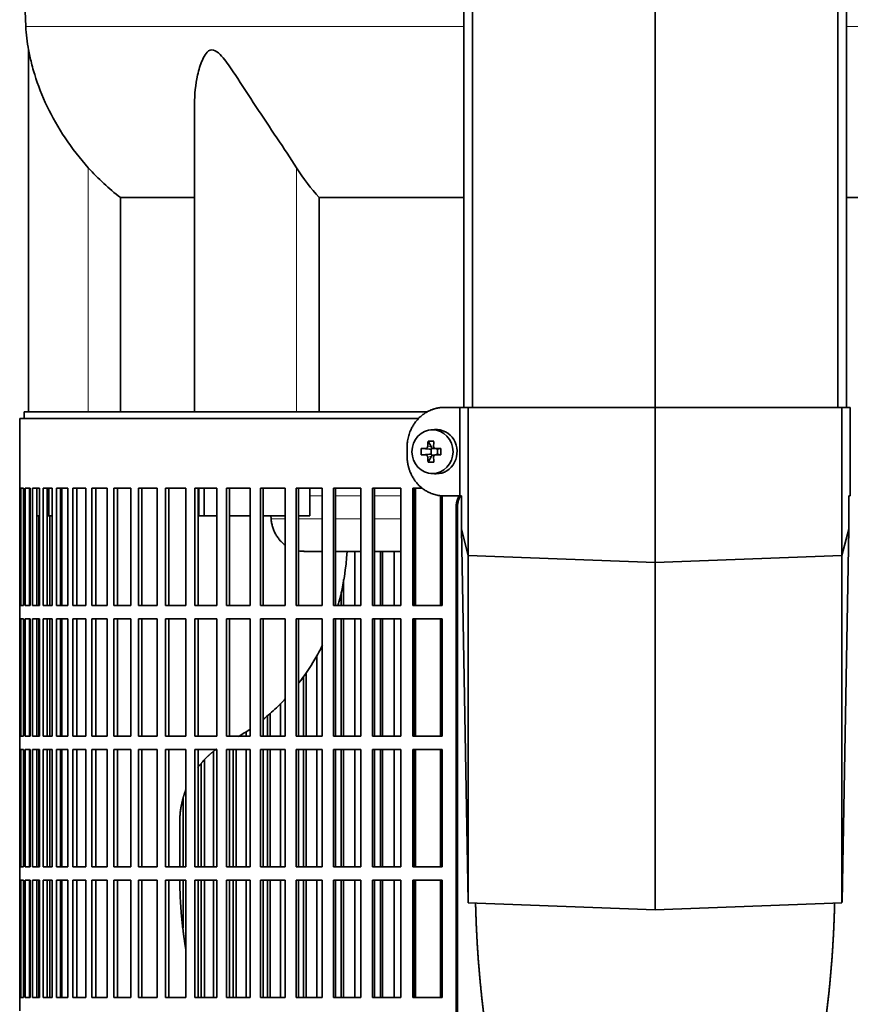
# Model space of a CAD drawing. Header units: millimetres. Extents: x 455 to 1347, y -2538 to 1816.
# Tile 17 of 33: x 461 to 649, y -404 to -181. Entities that reach past the tile are written whole.
import ezdxf

# ---------------------------------------------------------------- set-up
doc = ezdxf.new("R2010")
doc.units = ezdxf.units.MM
for name, color, linetype in [('M5X8_UNI7687', 7, 'Continuous'), ('MID_344-6', 7, 'Continuous'), ('VSI344-454_FILTR', 7, 'Continuous'), ('VSI344-454_SUPPO', 7, 'Continuous'), ('VSI344-454_TERMI', 7, 'Continuous'), ('VSI344_DIFFUSORE', 7, 'Continuous')]:
    doc.layers.add(name, color=color, linetype=linetype)

# ---------------------------------------------------------------- blocks, each defined once
blk = doc.blocks.new('SE')
at = {"layer": 'M5X8_UNI7687', "color": 7, "linetype": 'Continuous', "lineweight": 35}
for p, q in [((555.2, -273.94), (554.35, -274.01)), ((553.71, -276.59), (554.48, -277.9)), ((552.17, -278.24), (554.01, -278.39)), ((552.17, -279.62), (554.01, -279.46)), ((553.71, -281.26), (554.48, -279.96)), ((554.41, -279.49), (554.41, -278.36)), ((554.58, -278.18), (555.2, -278.18)), ((555.23, -279.68), (554.58, -279.68)), ((555.28, -278.19), (555.87, -278.39)), ((555.87, -279.46), (555.28, -279.66)), ((555.82, -278.37), (555.82, -279.48)), ((556.56, -278.24), (555.95, -278.39)), ((556.56, -279.62), (555.95, -279.46)), ((554.35, -283.84), (555.2, -283.91))]:
    blk.add_line(p, q, dxfattribs=at)
at = {"layer": 'M5X8_UNI7687', "color": 4, "linetype": 'Continuous', "lineweight": 9}
for p, q in [((553.63, -277.72), (554.48, -277.9)), ((554.01, -278.39), (553.16, -278.22)), ((553.16, -279.64), (554.01, -279.46)), ((554.48, -279.96), (553.63, -280.14)), ((555.43, -278.22), (555.95, -278.39)), ((555.95, -279.46), (555.43, -279.64))]:
    blk.add_line(p, q, dxfattribs=at)
at = {"layer": 'M5X8_UNI7687', "color": 7, "linetype": 'Continuous', "lineweight": 35}
for centre, radius, start, end in [((563.34, -278.93), 11.19, 176.4519, 183.5481), ((522.61, -278.93), 33.96, 358.8317, 1.1683)]:
    blk.add_arc(centre, radius, start, end, dxfattribs=at)
blk.add_ellipse((554.71, -278.93), major_axis=(0, -4.93), ratio=0.939693, dxfattribs=at)
for centre, major_axis, ratio, start_param, end_param in [((555.56, -278.93), (0, -5), 0.939693, 0, 3.218028), ((557.82, -278.93), (0, 10), 0.422618, 1.335108, 1.449667), ((556.93, -281.99), (-8.99, 2.22), 0.549436, -1.223909, -1.074217), ((557.53, -278.93), (0, 10), 0.258819, 1.335108, 1.449667), ((557.68, -279.08), (-9.99, 0.3), 0.0819, -1.099374, -0.984815), ((557.68, -278.77), (-9.99, -0.3), 0.0819, 0.984815, 1.099374), ((554.01, -277.89), (0.805, -0.118), 0.613124, 4.809424, 5.327625), ((554.01, -279.96), (0.805, 0.118), 0.613124, 0.95556, 1.473761), ((554.18, -277.93), (0.03, -0.501), 0.939258, 0.461161, 0.987959), ((554.18, -279.93), (0.03, 0.501), 0.939258, 5.295226, 5.822024), ((554.01, -277.89), (0.521, -0.505), 0.511875, 0.559691, 1.077892), ((554.01, -279.96), (0.521, 0.505), 0.511875, 5.205293, 5.723494), ((557.68, -279.08), (-9.99, 0.3), 0.0819, -1.456192, -1.341632), ((557.68, -278.77), (-9.99, -0.3), 0.0819, 1.341632, 1.456192), ((555.95, -277.89), (0.052, 0.506), 0.51441, 3.025925, 3.331693), ((555.95, -279.96), (0.052, -0.506), 0.51441, 2.951492, 3.25726), ((557.82, -278.93), (0, -10), 0.422618, -1.449667, -1.335108), ((556.93, -275.86), (-8.99, -2.22), 0.549436, 1.074217, 1.223909), ((557.53, -278.93), (0, -10), 0.258819, -1.449667, -1.335108), ((555.56, -278.93), (0, -5), 0.939693, 6.20675, 6.283185)]:
    blk.add_ellipse(centre, major_axis=major_axis, ratio=ratio, start_param=start_param, end_param=end_param, dxfattribs=at)
for points in [[(553.16, -278.22), (553.18, -278.22), (553.21, -278.22), (553.25, -278.21), (553.29, -278.2), (553.33, -278.18), (553.37, -278.16), (553.41, -278.13), (553.45, -278.1), (553.48, -278.07), (553.51, -278.03), (553.54, -277.99), (553.57, -277.95), (553.59, -277.91), (553.6, -277.86), (553.61, -277.82), (553.62, -277.77), (553.63, -277.74), (553.63, -277.72)], [(554.96, -277.72), (554.96, -277.74), (554.96, -277.77), (554.97, -277.82), (554.98, -277.86), (554.99, -277.91), (555.01, -277.95), (555.03, -277.99), (555.06, -278.03), (555.09, -278.07), (555.13, -278.1), (555.17, -278.13), (555.21, -278.16), (555.25, -278.18), (555.29, -278.2), (555.33, -278.21), (555.38, -278.22), (555.41, -278.22), (555.43, -278.22)], [(553.63, -280.14), (553.63, -280.12), (553.62, -280.08), (553.61, -280.04), (553.6, -279.99), (553.59, -279.95), (553.57, -279.9), (553.54, -279.86), (553.51, -279.82), (553.48, -279.78), (553.45, -279.75), (553.41, -279.72), (553.37, -279.7), (553.33, -279.68), (553.29, -279.66), (553.25, -279.65), (553.21, -279.64), (553.18, -279.64), (553.16, -279.64)], [(555.43, -279.64), (555.41, -279.64), (555.38, -279.64), (555.33, -279.65), (555.29, -279.66), (555.25, -279.68), (555.21, -279.7), (555.17, -279.72), (555.13, -279.75), (555.09, -279.78), (555.06, -279.82), (555.03, -279.86), (555.01, -279.9), (554.99, -279.95), (554.98, -279.99), (554.97, -280.04), (554.96, -280.08), (554.96, -280.12), (554.96, -280.14)]]:
    blk.add_open_spline(points, degree=3, dxfattribs=at)
at = {"layer": 'MID_344-6', "color": 7, "linetype": 'Continuous', "lineweight": 35}
for p, q in [((561.78, 1023.07), (561.78, -268.93)), ((563.74, -268.93), (563.74, 1023.07)), ((604.98, -268.93), (604.98, 1023.07)), ((646.22, -268.93), (646.22, 1023.07)), ((648.19, 1023.07), (648.19, -268.93))]:
    blk.add_line(p, q, dxfattribs=at)
at = {"layer": 'VSI344-454_FILTR', "color": 7, "linetype": 'Continuous', "lineweight": 35}
for p, q in [((551.52, -271.43), (461.48, -271.43)), ((461.48, -271.43), (461.48, -287.18)), ((461.48, -287.18), (461.61, -287.18)), ((461.49, -313.68), (461.49, -287.18)), ((461.61, -313.68), (461.61, -287.18)), ((461.77, -287.18), (462.38, -287.18)), ((461.77, -313.68), (461.77, -287.18)), ((462.38, -313.68), (462.38, -287.18)), ((462.74, -287.18), (463.84, -287.18)), ((462.74, -313.68), (462.74, -287.18)), ((463.73, -313.68), (463.73, -287.18)), ((463.84, -313.68), (463.84, -287.18)), ((464.41, -287.18), (465.99, -287.18)), ((464.41, -313.68), (464.41, -287.18)), ((465.39, -313.68), (465.39, -287.18)), ((465.99, -313.68), (465.99, -287.18)), ((466.77, -287.18), (468.82, -287.18)), ((466.77, -313.68), (466.77, -287.18)), ((467.72, -313.68), (467.72, -287.18)), ((468.82, -313.68), (468.82, -287.18)), ((469.79, -287.18), (472.32, -287.18)), ((469.79, -313.68), (469.79, -287.18)), ((470.73, -313.68), (470.73, -287.18)), ((472.32, -313.68), (472.32, -287.18)), ((473.48, -287.18), (476.45, -287.18)), ((473.48, -313.68), (473.48, -287.18)), ((474.39, -313.68), (474.39, -287.18)), ((476.45, -313.68), (476.45, -287.18)), ((477.81, -287.18), (481.22, -287.18)), ((477.81, -313.68), (477.81, -287.18)), ((478.68, -313.68), (478.68, -287.18)), ((481.22, -313.68), (481.22, -287.18)), ((482.75, -287.18), (486.59, -287.18)), ((482.75, -313.68), (482.75, -287.18)), ((483.59, -313.68), (483.59, -287.18)), ((486.59, -313.68), (486.59, -287.18)), ((488.3, -287.18), (492.53, -287.18)), ((488.3, -313.68), (488.3, -287.18)), ((489.1, -313.68), (489.1, -287.18)), ((492.53, -313.68), (492.53, -287.18)), ((494.41, -287.18), (499.02, -287.18)), ((494.41, -313.68), (494.41, -287.18)), ((495.16, -313.68), (495.16, -287.18)), ((499.02, -313.68), (499.02, -287.18)), ((501.06, -287.18), (506.03, -287.18)), ((501.06, -313.68), (501.06, -287.18)), ((501.76, -313.68), (501.76, -287.18)), ((506.03, -313.68), (506.03, -287.18)), ((508.21, -287.18), (513.52, -287.18)), ((508.21, -313.68), (508.21, -287.18)), ((508.87, -313.68), (508.87, -287.18)), ((513.52, -313.68), (513.52, -287.18)), ((515.84, -287.18), (521.46, -287.18)), ((515.84, -313.68), (515.84, -287.18)), ((516.44, -313.68), (516.44, -287.18)), ((521.46, -313.68), (521.46, -287.18)), ((523.9, -287.18), (529.8, -287.18)), ((523.9, -313.68), (523.9, -287.18)), ((524.45, -313.68), (524.45, -287.18)), ((529.8, -313.68), (529.8, -287.18)), ((532.36, -287.18), (538.51, -287.18)), ((532.36, -313.68), (532.36, -287.18)), ((532.84, -313.68), (532.84, -287.18)), ((538.51, -313.68), (538.51, -287.18)), ((541.17, -287.18), (547.54, -287.18)), ((541.17, -313.68), (541.17, -287.18)), ((541.59, -313.68), (541.59, -287.18)), ((547.54, -313.68), (547.54, -287.18)), ((550.29, -287.18), (552.42, -287.18)), ((550.29, -313.68), (550.29, -287.18)), ((550.65, -313.68), (550.65, -287.18)), ((556.86, -313.68), (556.86, -288.87)), ((560.04, -562.43), (560.04, -291.43)), ((560.36, -562.43), (560.36, -291.43)), ((465.82, -313.68), (465.82, -293.43)), ((468.29, -313.68), (468.29, -293.43)), ((537.18, -313.68), (537.18, -301.43)), ((542.99, -313.68), (542.99, -301.43)), ((543.44, -313.68), (543.44, -301.43)), ((546.08, -313.68), (546.08, -301.43)), ((534.63, -313.68), (534.63, -307.79)), ((534.11, -313.68), (534.11, -310.55)), ((461.48, -313.68), (461.61, -313.68)), ((461.48, -313.68), (461.48, -316.68)), ((461.77, -313.68), (462.38, -313.68)), ((462.74, -313.68), (463.84, -313.68)), ((464.41, -313.68), (465.99, -313.68)), ((466.77, -313.68), (468.82, -313.68)), ((469.79, -313.68), (472.32, -313.68)), ((473.48, -313.68), (476.45, -313.68)), ((477.81, -313.68), (481.22, -313.68)), ((482.75, -313.68), (486.59, -313.68)), ((488.3, -313.68), (492.53, -313.68)), ((494.41, -313.68), (499.02, -313.68)), ((501.06, -313.68), (506.03, -313.68)), ((508.21, -313.68), (513.52, -313.68)), ((515.84, -313.68), (521.46, -313.68)), ((523.9, -313.68), (529.8, -313.68)), ((532.36, -313.68), (538.51, -313.68)), ((541.17, -313.68), (547.54, -313.68)), ((550.29, -313.68), (556.86, -313.68)), ((461.48, -316.68), (461.61, -316.68)), ((461.49, -343.18), (461.49, -316.68)), ((461.61, -343.18), (461.61, -316.68)), ((461.77, -316.68), (462.38, -316.68)), ((461.77, -343.18), (461.77, -316.68)), ((462.38, -343.18), (462.38, -316.68)), ((462.74, -316.68), (463.84, -316.68)), ((462.74, -343.18), (462.74, -316.68)), ((463.73, -343.18), (463.73, -316.68)), ((463.84, -343.18), (463.84, -316.68)), ((464.41, -316.68), (465.99, -316.68)), ((464.41, -343.18), (464.41, -316.68)), ((465.39, -343.18), (465.39, -316.68)), ((465.82, -343.18), (465.82, -316.68)), ((465.99, -343.18), (465.99, -316.68)), ((466.77, -316.68), (468.82, -316.68)), ((466.77, -343.18), (466.77, -316.68)), ((467.72, -343.18), (467.72, -316.68)), ((468.29, -343.18), (468.29, -316.68)), ((468.82, -343.18), (468.82, -316.68)), ((469.79, -316.68), (472.32, -316.68)), ((469.79, -343.18), (469.79, -316.68)), ((470.73, -343.18), (470.73, -316.68)), ((472.32, -343.18), (472.32, -316.68)), ((473.48, -316.68), (476.45, -316.68)), ((473.48, -343.18), (473.48, -316.68)), ((474.39, -343.18), (474.39, -316.68)), ((476.45, -343.18), (476.45, -316.68)), ((477.81, -316.68), (481.22, -316.68)), ((477.81, -343.18), (477.81, -316.68)), ((478.68, -343.18), (478.68, -316.68)), ((481.22, -343.18), (481.22, -316.68)), ((482.75, -316.68), (486.59, -316.68)), ((482.75, -343.18), (482.75, -316.68)), ((483.59, -343.18), (483.59, -316.68)), ((486.59, -343.18), (486.59, -316.68)), ((488.3, -316.68), (492.53, -316.68)), ((488.3, -343.18), (488.3, -316.68)), ((489.1, -343.18), (489.1, -316.68)), ((492.53, -343.18), (492.53, -316.68)), ((494.41, -316.68), (499.02, -316.68)), ((494.41, -343.18), (494.41, -316.68)), ((495.16, -343.18), (495.16, -316.68)), ((499.02, -343.18), (499.02, -316.68)), ((501.06, -316.68), (506.03, -316.68)), ((501.06, -343.18), (501.06, -316.68)), ((501.76, -343.18), (501.76, -316.68)), ((506.03, -343.18), (506.03, -316.68)), ((508.21, -316.68), (513.52, -316.68)), ((508.21, -343.18), (508.21, -316.68)), ((508.87, -343.18), (508.87, -316.68)), ((513.52, -343.18), (513.52, -316.68)), ((515.84, -316.68), (521.46, -316.68)), ((515.84, -343.18), (515.84, -316.68)), ((516.44, -343.18), (516.44, -316.68)), ((521.46, -343.18), (521.46, -316.68)), ((523.9, -316.68), (529.8, -316.68)), ((523.9, -343.18), (523.9, -316.68)), ((524.45, -343.18), (524.45, -316.68)), ((529.8, -343.18), (529.8, -316.68)), ((532.36, -316.68), (538.51, -316.68)), ((532.36, -343.18), (532.36, -316.68)), ((532.84, -343.18), (532.84, -316.68)), ((534.11, -343.18), (534.11, -316.68)), ((534.63, -343.18), (534.63, -316.68)), ((537.18, -343.18), (537.18, -316.68)), ((538.51, -343.18), (538.51, -316.68)), ((541.17, -316.68), (547.54, -316.68)), ((541.17, -343.18), (541.17, -316.68)), ((541.59, -343.18), (541.59, -316.68)), ((542.99, -343.18), (542.99, -316.68)), ((543.44, -343.18), (543.44, -316.68)), ((546.08, -343.18), (546.08, -316.68)), ((547.54, -343.18), (547.54, -316.68)), ((550.29, -316.68), (556.86, -316.68)), ((550.29, -343.18), (550.29, -316.68)), ((550.65, -343.18), (550.65, -316.68)), ((556.86, -343.18), (556.86, -316.68)), ((528.6, -343.18), (528.6, -324.93)), ((526.15, -343.18), (526.15, -328.8)), ((525.58, -343.18), (525.58, -329.67)), ((520.39, -343.18), (520.39, -335.75)), ((517.44, -343.18), (517.44, -338.55)), ((518.07, -343.18), (518.07, -337.99)), ((512.6, -343.18), (512.6, -342.12)), ((461.48, -343.18), (461.61, -343.18)), ((461.48, -343.18), (461.48, -346.18)), ((461.77, -343.18), (462.38, -343.18)), ((462.74, -343.18), (463.84, -343.18)), ((464.41, -343.18), (465.99, -343.18)), ((466.77, -343.18), (468.82, -343.18)), ((469.79, -343.18), (472.32, -343.18)), ((473.48, -343.18), (476.45, -343.18)), ((477.81, -343.18), (481.22, -343.18)), ((482.75, -343.18), (486.59, -343.18)), ((488.3, -343.18), (492.53, -343.18)), ((494.41, -343.18), (499.02, -343.18)), ((501.06, -343.18), (506.03, -343.18)), ((508.21, -343.18), (513.52, -343.18)), ((515.84, -343.18), (521.46, -343.18)), ((523.9, -343.18), (529.8, -343.18)), ((532.36, -343.18), (538.51, -343.18)), ((541.17, -343.18), (547.54, -343.18)), ((550.29, -343.18), (556.86, -343.18)), ((461.48, -346.18), (461.61, -346.18)), ((461.49, -372.68), (461.49, -346.18)), ((461.61, -372.68), (461.61, -346.18)), ((461.77, -346.18), (462.38, -346.18)), ((461.77, -372.68), (461.77, -346.18)), ((462.38, -372.68), (462.38, -346.18)), ((462.74, -346.18), (463.84, -346.18)), ((462.74, -372.68), (462.74, -346.18)), ((463.73, -372.68), (463.73, -346.18)), ((463.84, -372.68), (463.84, -346.18)), ((464.41, -346.18), (465.99, -346.18)), ((464.41, -372.68), (464.41, -346.18)), ((465.39, -372.68), (465.39, -346.18)), ((465.82, -372.68), (465.82, -346.18)), ((465.99, -372.68), (465.99, -346.18)), ((466.77, -346.18), (468.82, -346.18)), ((466.77, -372.68), (466.77, -346.18)), ((467.72, -372.68), (467.72, -346.18)), ((468.29, -372.68), (468.29, -346.18)), ((468.82, -372.68), (468.82, -346.18)), ((469.79, -346.18), (472.32, -346.18)), ((469.79, -372.68), (469.79, -346.18)), ((470.73, -372.68), (470.73, -346.18)), ((472.32, -372.68), (472.32, -346.18)), ((473.48, -346.18), (476.45, -346.18)), ((473.48, -372.68), (473.48, -346.18)), ((474.39, -372.68), (474.39, -346.18)), ((476.45, -372.68), (476.45, -346.18)), ((477.81, -346.18), (481.22, -346.18)), ((477.81, -372.68), (477.81, -346.18)), ((478.68, -372.68), (478.68, -346.18)), ((481.22, -372.68), (481.22, -346.18)), ((482.75, -346.18), (486.59, -346.18)), ((482.75, -372.68), (482.75, -346.18)), ((483.59, -372.68), (483.59, -346.18)), ((486.59, -372.68), (486.59, -346.18)), ((488.3, -346.18), (492.53, -346.18)), ((488.3, -372.68), (488.3, -346.18)), ((489.1, -372.68), (489.1, -346.18)), ((492.53, -372.68), (492.53, -346.18)), ((494.41, -346.18), (499.02, -346.18)), ((494.41, -372.68), (494.41, -346.18)), ((495.16, -372.68), (495.16, -346.18)), ((499.02, -372.68), (499.02, -346.18)), ((501.06, -346.18), (506.03, -346.18)), ((501.06, -372.68), (501.06, -346.18)), ((501.76, -372.68), (501.76, -346.18)), ((505.26, -372.68), (505.26, -346.64)), ((506.03, -372.68), (506.03, -346.18)), ((508.21, -346.18), (513.52, -346.18)), ((508.21, -372.68), (508.21, -346.18)), ((508.87, -372.68), (508.87, -346.18)), ((509.72, -372.68), (509.72, -346.18)), ((510.4, -372.68), (510.4, -346.18)), ((512.6, -372.68), (512.6, -346.18)), ((513.52, -372.68), (513.52, -346.18)), ((515.84, -346.18), (521.46, -346.18)), ((515.84, -372.68), (515.84, -346.18)), ((516.44, -372.68), (516.44, -346.18)), ((517.44, -372.68), (517.44, -346.18)), ((518.07, -372.68), (518.07, -346.18)), ((520.39, -372.68), (520.39, -346.18)), ((521.46, -372.68), (521.46, -346.18)), ((523.9, -346.18), (529.8, -346.18)), ((523.9, -372.68), (523.9, -346.18)), ((524.45, -372.68), (524.45, -346.18)), ((525.58, -372.68), (525.58, -346.18)), ((526.15, -372.68), (526.15, -346.18)), ((528.6, -372.68), (528.6, -346.18)), ((529.8, -372.68), (529.8, -346.18)), ((532.36, -346.18), (538.51, -346.18)), ((532.36, -372.68), (532.36, -346.18)), ((532.84, -372.68), (532.84, -346.18)), ((534.11, -372.68), (534.11, -346.18)), ((534.63, -372.68), (534.63, -346.18)), ((537.18, -372.68), (537.18, -346.18)), ((538.51, -372.68), (538.51, -346.18)), ((541.17, -346.18), (547.54, -346.18)), ((541.17, -372.68), (541.17, -346.18)), ((541.59, -372.68), (541.59, -346.18)), ((542.99, -372.68), (542.99, -346.18)), ((543.44, -372.68), (543.44, -346.18)), ((546.08, -372.68), (546.08, -346.18)), ((547.54, -372.68), (547.54, -346.18)), ((550.29, -346.18), (556.86, -346.18)), ((550.29, -372.68), (550.29, -346.18)), ((550.65, -372.68), (550.65, -346.18)), ((556.86, -372.68), (556.86, -346.18)), ((503.2, -372.68), (503.2, -348.53)), ((502.46, -372.68), (502.46, -349.33)), ((498.4, -372.68), (498.4, -357.08)), ((461.48, -372.68), (461.61, -372.68)), ((461.48, -372.68), (461.48, -375.68)), ((461.77, -372.68), (462.38, -372.68)), ((462.74, -372.68), (463.84, -372.68)), ((464.41, -372.68), (465.99, -372.68)), ((466.77, -372.68), (468.82, -372.68)), ((469.79, -372.68), (472.32, -372.68)), ((473.48, -372.68), (476.45, -372.68)), ((477.81, -372.68), (481.22, -372.68)), ((482.75, -372.68), (486.59, -372.68)), ((488.3, -372.68), (492.53, -372.68)), ((494.41, -372.68), (499.02, -372.68)), ((501.06, -372.68), (506.03, -372.68)), ((508.21, -372.68), (513.52, -372.68)), ((515.84, -372.68), (521.46, -372.68)), ((523.9, -372.68), (529.8, -372.68)), ((532.36, -372.68), (538.51, -372.68)), ((541.17, -372.68), (547.54, -372.68)), ((550.29, -372.68), (556.86, -372.68)), ((461.48, -375.68), (461.61, -375.68)), ((461.49, -402.18), (461.49, -375.68)), ((461.61, -402.18), (461.61, -375.68)), ((461.77, -375.68), (462.38, -375.68)), ((461.77, -402.18), (461.77, -375.68)), ((462.38, -402.18), (462.38, -375.68)), ((462.74, -375.68), (463.84, -375.68)), ((462.74, -402.18), (462.74, -375.68)), ((463.73, -402.18), (463.73, -375.68)), ((463.84, -402.18), (463.84, -375.68)), ((464.41, -375.68), (465.99, -375.68)), ((464.41, -402.18), (464.41, -375.68)), ((465.39, -402.18), (465.39, -375.68)), ((465.82, -402.18), (465.82, -375.68)), ((465.99, -402.18), (465.99, -375.68)), ((466.77, -375.68), (468.82, -375.68)), ((466.77, -402.18), (466.77, -375.68)), ((467.72, -402.18), (467.72, -375.68)), ((468.29, -402.18), (468.29, -375.68)), ((468.82, -402.18), (468.82, -375.68)), ((469.79, -375.68), (472.32, -375.68)), ((469.79, -402.18), (469.79, -375.68)), ((470.73, -402.18), (470.73, -375.68)), ((472.32, -402.18), (472.32, -375.68)), ((473.48, -375.68), (476.45, -375.68)), ((473.48, -402.18), (473.48, -375.68)), ((474.39, -402.18), (474.39, -375.68)), ((476.45, -402.18), (476.45, -375.68)), ((477.81, -375.68), (481.22, -375.68)), ((477.81, -402.18), (477.81, -375.68)), ((478.68, -402.18), (478.68, -375.68)), ((481.22, -402.18), (481.22, -375.68)), ((482.75, -375.68), (486.59, -375.68)), ((482.75, -402.18), (482.75, -375.68)), ((483.59, -402.18), (483.59, -375.68)), ((486.59, -402.18), (486.59, -375.68)), ((488.3, -375.68), (492.53, -375.68)), ((488.3, -402.18), (488.3, -375.68)), ((489.1, -402.18), (489.1, -375.68)), ((492.53, -402.18), (492.53, -375.68)), ((494.41, -375.68), (499.02, -375.68)), ((494.41, -402.18), (494.41, -375.68)), ((495.16, -402.18), (495.16, -375.68)), ((498.4, -386.44), (498.4, -375.68)), ((499.02, -402.18), (499.02, -375.68)), ((501.06, -375.68), (506.03, -375.68)), ((501.06, -402.18), (501.06, -375.68)), ((501.76, -402.18), (501.76, -375.68)), ((502.46, -402.18), (502.46, -375.68)), ((503.2, -402.18), (503.2, -375.68)), ((505.26, -402.18), (505.26, -375.68)), ((506.03, -402.18), (506.03, -375.68)), ((508.21, -375.68), (513.52, -375.68)), ((508.21, -402.18), (508.21, -375.68)), ((508.87, -402.18), (508.87, -375.68)), ((509.72, -402.18), (509.72, -375.68)), ((510.4, -402.18), (510.4, -375.68)), ((512.6, -402.18), (512.6, -375.68)), ((513.52, -402.18), (513.52, -375.68)), ((515.84, -375.68), (521.46, -375.68)), ((515.84, -402.18), (515.84, -375.68)), ((516.44, -402.18), (516.44, -375.68)), ((517.44, -402.18), (517.44, -375.68)), ((518.07, -402.18), (518.07, -375.68)), ((520.39, -402.18), (520.39, -375.68)), ((521.46, -402.18), (521.46, -375.68)), ((523.9, -375.68), (529.8, -375.68)), ((523.9, -402.18), (523.9, -375.68)), ((524.45, -402.18), (524.45, -375.68)), ((525.58, -402.18), (525.58, -375.68)), ((526.15, -402.18), (526.15, -375.68)), ((528.6, -402.18), (528.6, -375.68)), ((529.8, -402.18), (529.8, -375.68)), ((532.36, -375.68), (538.51, -375.68)), ((532.36, -402.18), (532.36, -375.68)), ((532.84, -402.18), (532.84, -375.68)), ((534.11, -402.18), (534.11, -375.68)), ((534.63, -402.18), (534.63, -375.68)), ((537.18, -402.18), (537.18, -375.68)), ((538.51, -402.18), (538.51, -375.68)), ((541.17, -375.68), (547.54, -375.68)), ((541.17, -402.18), (541.17, -375.68)), ((541.59, -402.18), (541.59, -375.68)), ((542.99, -402.18), (542.99, -375.68)), ((543.44, -402.18), (543.44, -375.68)), ((546.08, -402.18), (546.08, -375.68)), ((547.54, -402.18), (547.54, -375.68)), ((550.29, -375.68), (556.86, -375.68)), ((550.29, -402.18), (550.29, -375.68)), ((550.65, -402.18), (550.65, -375.68)), ((556.86, -402.18), (556.86, -375.68)), ((461.48, -402.18), (461.61, -402.18)), ((461.48, -402.18), (461.48, -405.18)), ((461.77, -402.18), (462.38, -402.18)), ((462.74, -402.18), (463.84, -402.18)), ((464.41, -402.18), (465.99, -402.18)), ((466.77, -402.18), (468.82, -402.18)), ((469.79, -402.18), (472.32, -402.18)), ((473.48, -402.18), (476.45, -402.18)), ((477.81, -402.18), (481.22, -402.18)), ((482.75, -402.18), (486.59, -402.18)), ((488.3, -402.18), (492.53, -402.18)), ((494.41, -402.18), (499.02, -402.18)), ((501.06, -402.18), (506.03, -402.18)), ((508.21, -402.18), (513.52, -402.18)), ((515.84, -402.18), (521.46, -402.18)), ((523.9, -402.18), (529.8, -402.18)), ((532.36, -402.18), (538.51, -402.18)), ((541.17, -402.18), (547.54, -402.18)), ((550.29, -402.18), (556.86, -402.18))]:
    blk.add_line(p, q, dxfattribs=at)
at = {"layer": 'VSI344-454_FILTR', "color": 4, "linetype": 'Continuous', "lineweight": 9}
blk.add_line((560.04, -291.43), (560.36, -291.43), dxfattribs=at)
at = {"layer": 'VSI344-454_FILTR', "color": 7, "linetype": 'Continuous', "lineweight": 35}
for points, knots in [([(560.04, -291.43), (560.04, -291.35), (560.05, -291.21), (560.06, -290.99), (560.08, -290.77), (560.11, -290.56), (560.15, -290.35), (560.2, -290.14), (560.26, -289.93), (560.33, -289.72), (560.46, -289.36), (560.59, -289.09), (560.71, -288.88)], [0, 0, 0, 0, 0.027983, 0.0557899, 0.0834734, 0.1110867, 0.1386835, 0.1663177, 0.1940428, 0.2219119, 0.2499772, 0.3401037, 0.3401037, 0.3401037, 0.3401037]), ([(561.03, -288.86), (560.91, -289.07), (560.75, -289.41), (560.58, -289.88), (560.48, -290.26), (560.41, -290.64), (560.37, -291.03), (560.36, -291.3), (560.36, -291.43)], [0.6563788, 0.6563788, 0.6563788, 0.6563788, 0.7500173, 0.8003848, 0.8502554, 0.8999393, 0.9497504, 1, 1, 1, 1])]:
    blk.add_open_spline(points, degree=3, knots=knots, dxfattribs=at)
at = {"layer": 'VSI344-454_SUPPO', "color": 7, "linetype": 'Continuous', "lineweight": 35}
for p, q in [((553.56, -269.93), (462.48, -269.93)), ((462.48, -269.93), (462.48, -271.43)), ((468.08, -293.43), (468.08, -287.18)), ((470.98, -313.68), (470.98, -287.18)), ((501.92, -293.43), (501.92, -287.18)), ((503.12, -293.43), (503.12, -287.18)), ((527.03, -293.43), (527.03, -287.18)), ((550.91, -313.68), (550.91, -287.18)), ((556.51, -313.68), (556.51, -288.84)), ((463.73, -293.43), (463.84, -293.43)), ((465.39, -293.43), (465.99, -293.43)), ((467.72, -293.43), (468.08, -293.43)), ((468.08, -293.43), (468.82, -293.43)), ((470.73, -293.43), (470.98, -293.43)), ((501.92, -293.43), (503.12, -293.43)), ((503.12, -293.43), (506.03, -293.43)), ((508.87, -293.43), (513.52, -293.43)), ((516.44, -293.43), (521.46, -293.43)), ((518.26, -294.12), (518.2, -293.43)), ((524.45, -293.43), (527.03, -293.43)), ((525.62, -301.43), (529.8, -301.43)), ((532.84, -301.43), (538.51, -301.43)), ((541.59, -301.43), (547.54, -301.43)), ((550.65, -301.43), (550.91, -301.43)), ((470.98, -343.18), (470.98, -316.68)), ((550.91, -343.18), (550.91, -316.68)), ((556.51, -343.18), (556.51, -316.68)), ((470.98, -372.68), (470.98, -346.18)), ((550.91, -372.68), (550.91, -346.18)), ((556.51, -372.68), (556.51, -346.18)), ((497.62, -372.68), (497.62, -362.78)), ((470.98, -402.18), (470.98, -375.68)), ((550.91, -402.18), (550.91, -375.68)), ((556.51, -402.18), (556.51, -375.68))]:
    blk.add_line(p, q, dxfattribs=at)
at = {"layer": 'VSI344-454_SUPPO', "color": 4, "linetype": 'Continuous', "lineweight": 9}
for p, q in [((529.8, -288.9), (527.03, -288.9)), ((538.51, -288.9), (532.84, -288.9)), ((547.54, -288.9), (541.59, -288.9)), ((550.91, -288.9), (550.65, -288.9)), ((518.26, -294.12), (521.46, -294.12)), ((524.45, -294.12), (529.8, -294.12)), ((532.84, -294.12), (538.51, -294.12)), ((541.59, -294.12), (547.54, -294.12)), ((550.65, -294.12), (550.91, -294.12))]:
    blk.add_line(p, q, dxfattribs=at)
at = {"layer": 'VSI344-454_SUPPO', "color": 7, "linetype": 'Continuous', "lineweight": 35}
for points, degree, knots in [([(518.26, -294.12), (518.29, -294.41), (518.36, -295), (518.57, -295.86), (518.86, -296.71), (519.26, -297.53), (519.75, -298.31), (520.33, -299.04), (520.91, -299.61), (521.3, -299.92), (521.45, -300.03)], 3, [0, 0, 0, 0, 0.0417365, 0.0843208, 0.127753, 0.1720331, 0.2171609, 0.2631364, 0.3099596, 0.3384804, 0.3384804, 0.3384804, 0.3384804]), ([(535.42, -301.43), (535.22, -305.25), (534.61, -309), (533.53, -313.02), (533.44, -313.36), (533.34, -313.7)], 3, [0.0517388, 0.0517388, 0.0517388, 0.0517388, 0.25, 0.25, 0.2684606, 0.2684606, 0.2684606, 0.2684606]), ([(529.87, -322.61), (529.33, -323.7), (528.75, -324.76), (527.04, -327.67), (525.81, -329.49), (524.48, -331.2)], 3, [0.4358245, 0.4358245, 0.4358245, 0.4358245, 0.5, 0.5, 0.6155764, 0.6155764, 0.6155764, 0.6155764]), ([(521.47, -334.74), (520.82, -335.43), (520.16, -336.1), (518.51, -337.66), (517.51, -338.54), (516.48, -339.37)], 3, [0.6987897, 0.6987897, 0.6987897, 0.6987897, 0.75, 0.75, 0.8223069, 0.8223069, 0.8223069, 0.8223069]), ([(501.74, -350.19), (502.73, -348.88), (503.93, -347.73), (504.89, -346.82), (505.94, -346.07)], 2, [0.6005011, 0.6005011, 0.6005011, 0.75, 0.75, 0.871212, 0.871212, 0.871212]), ([(497.62, -362.78), (497.62, -359.92), (498.36, -357.2), (498.63, -356.19), (498.99, -355.24)], 2, [0, 0, 0, 0.25, 0.25, 0.3403799, 0.3403799, 0.3403799]), ([(498.99, -391.26), (498.7, -389.49), (498.47, -387.71), (497.69, -381.73), (497.63, -375.68)], 2, [0.6816481, 0.6816481, 0.6816481, 0.75, 0.75, 0.9800661, 0.9800661, 0.9800661]), ([(570.19, -427.62), (568.77, -421.69), (567.68, -415.31), (566.59, -408.91), (565.85, -402.19), (565.11, -395.48), (564.74, -388.54), (564.53, -384.69), (564.44, -380.82)], 2, [0, 0, 0, 0.25, 0.25, 0.5, 0.5, 0.75, 0.75, 0.8891852, 0.8891852, 0.8891852]), ([(645.53, -380.82), (645.43, -384.69), (645.23, -388.54), (644.85, -395.48), (644.11, -402.19), (643.38, -408.91), (642.28, -415.31), (641.2, -421.69), (639.77, -427.62)], 2, [0.1108193, 0.1108193, 0.1108193, 0.25, 0.25, 0.5, 0.5, 0.75, 0.75, 1, 1, 1])]:
    blk.add_open_spline(points, degree=degree, knots=knots, dxfattribs=at)
for points in [[(524.43, -301.32), (524.86, -301.4), (525.3, -301.43), (525.74, -301.42)], [(513.53, -341.56), (512.65, -342.16), (511.76, -342.72), (510.84, -343.26)]]:
    blk.add_open_spline(points, degree=3, dxfattribs=at)
at = {"layer": 'VSI344-454_TERMI', "color": 7, "linetype": 'Continuous', "lineweight": 35}
for p, q in [((557.39, -268.93), (560.9, -268.93)), ((560.9, -268.93), (562.8, -268.93)), ((560.9, -288.93), (560.9, -268.93)), ((562.8, -268.93), (604.98, -268.93)), ((562.8, -302.34), (562.8, -268.93)), ((604.98, -268.93), (647.16, -268.93)), ((604.98, -303.93), (604.98, -268.93)), ((647.16, -268.93), (649.07, -268.93)), ((647.16, -302.34), (647.16, -268.93)), ((649.07, -268.93), (649.07, -288.93)), ((548.98, -277.93), (548.98, -279.93)), ((557.39, -288.93), (560.9, -288.93)), ((560.9, -288.93), (561.26, -288.93)), ((561.26, -296.42), (561.26, -288.93)), ((648.71, -296.42), (648.71, -288.93)), ((649.07, -288.93), (648.71, -288.93)), ((561.26, -296.42), (562.8, -302.34)), ((562.73, -380.46), (561.26, -296.42)), ((647.16, -302.34), (648.71, -296.42)), ((647.24, -380.46), (648.71, -296.42)), ((562.8, -302.34), (604.98, -303.93)), ((562.8, -302.34), (562.8, -380.75)), ((604.98, -303.93), (647.16, -302.34)), ((604.98, -303.93), (604.98, -382.34)), ((647.16, -302.34), (647.16, -380.75)), ((562.8, -380.75), (562.73, -380.46)), ((604.98, -382.34), (562.8, -380.75)), ((647.16, -380.75), (604.98, -382.34)), ((647.24, -380.46), (647.16, -380.75))]:
    blk.add_line(p, q, dxfattribs=at)
for points, knots in [([(557.39, -268.93), (557.3, -268.93), (557.11, -268.93), (556.83, -268.94), (556.56, -268.97), (556.28, -269), (556.01, -269.04), (555.74, -269.1), (555.47, -269.16), (555.21, -269.23), (554.94, -269.31), (554.68, -269.4), (554.42, -269.5), (554, -269.67), (553.42, -269.96), (552.71, -270.42), (552.04, -270.94), (551.43, -271.54), (550.87, -272.2), (550.38, -272.91), (549.96, -273.67), (549.65, -274.38), (549.42, -275.03), (549.26, -275.59), (549.14, -276.17), (549.05, -276.75), (548.99, -277.34), (548.99, -277.73), (548.98, -277.93)], [0, 0, 0, 0, 0.020905, 0.041705, 0.062421, 0.083075, 0.103688, 0.124284, 0.144884, 0.165511, 0.186186, 0.206932, 0.227771, 0.248723, 0.310801, 0.372931, 0.435895, 0.498659, 0.561404, 0.62443, 0.686816, 0.749074, 0.79132, 0.833156, 0.874759, 0.916313, 0.958, 1, 1, 1, 1]), ([(548.98, -279.93), (548.98, -280.03), (548.99, -280.22), (549, -280.52), (549.02, -280.82), (549.05, -281.11), (549.09, -281.4), (549.14, -281.69), (549.2, -281.98), (549.26, -282.26), (549.34, -282.54), (549.42, -282.83), (549.52, -283.11), (549.68, -283.57), (549.96, -284.19), (550.38, -284.95), (550.87, -285.66), (551.43, -286.32), (552.04, -286.91), (552.71, -287.44), (553.42, -287.89), (554.08, -288.22), (554.68, -288.46), (555.21, -288.63), (555.74, -288.76), (556.28, -288.86), (556.83, -288.92), (557.2, -288.92), (557.39, -288.93)], [0, 0, 0, 0, 0.021051, 0.042001, 0.062873, 0.08369, 0.104474, 0.125249, 0.146036, 0.166859, 0.18774, 0.208703, 0.229768, 0.250959, 0.313199, 0.375603, 0.438616, 0.501374, 0.564129, 0.627102, 0.689223, 0.75131, 0.793093, 0.834507, 0.875728, 0.916932, 0.958298, 1, 1, 1, 1])]:
    blk.add_open_spline(points, degree=3, knots=knots, dxfattribs=at)
at = {"layer": 'VSI344_DIFFUSORE', "color": 4, "linetype": 'Continuous', "lineweight": 9}
for p, q in [((462.85, -182.92), (561.78, -182.92)), ((648.19, -182.92), (740.78, -182.92)), ((476.98, -269.93), (476.98, -214.82)), ((524.02, -269.93), (524.02, -214.82))]:
    blk.add_line(p, q, dxfattribs=at)
at = {"layer": 'VSI344_DIFFUSORE', "color": 7, "linetype": 'Continuous', "lineweight": 35}
for p, q in [((463.48, -188.25), (463.48, -269.93)), ((500.97, -200.43), (500.97, -269.93)), ((484.24, -221.55), (500.97, -221.55)), ((484.24, -269.93), (484.24, -221.55)), ((529.15, -221.55), (561.78, -221.55)), ((529.15, -269.93), (529.15, -221.55)), ((648.19, -221.55), (680.82, -221.55))]:
    blk.add_line(p, q, dxfattribs=at)
for centre, radius, start, end in [((512.66, -179.49), 49.92, 152.418, 183.9452), ((516.23, -179.24), 53.5, 183.9452, 189.6895)]:
    blk.add_arc(centre, radius, start, end, dxfattribs=at)
for points, knots in [([(476.98, -214.82), (475.04, -212.66), (473.31, -210.42), (470.19, -205.76), (468.83, -203.36), (466.55, -198.59), (465.61, -196.18), (464.51, -192.63), (464.19, -191.45), (463.82, -189.85), (463.71, -189.34), (463.54, -188.52), (463.48, -188.22), (463.48, -188.21)], [0, 0, 0, 0, 0.125, 0.125, 0.25, 0.25, 0.375, 0.375, 0.4375, 0.4375, 0.46875, 0.46875, 0.4987011, 0.4987011, 0.4987011, 0.4987011]), ([(524.02, -214.82), (522.65, -212.66), (521.14, -210.42), (518, -205.76), (516.4, -203.36), (513.25, -198.59), (511.7, -196.18), (509.35, -192.63), (508.56, -191.45), (507.3, -189.85), (506.86, -189.34), (505.91, -188.5), (505.37, -188.19), (504.36, -188.24), (503.92, -188.59), (503.24, -189.46), (502.97, -189.97), (502.26, -191.59), (501.93, -192.75), (501.2, -196.05), (500.97, -198.26), (500.97, -200.44)], [0, 0, 0, 0, 0.125, 0.125, 0.25, 0.25, 0.375, 0.375, 0.4375, 0.4375, 0.46875, 0.46875, 0.5, 0.5, 0.53125, 0.53125, 0.5625, 0.5625, 0.625, 0.625, 0.7389823, 0.7389823, 0.7389823, 0.7389823])]:
    blk.add_open_spline(points, degree=3, knots=knots, dxfattribs=at)
for points in [[(484.24, -221.55), (481.61, -219.53), (479.19, -217.29), (476.98, -214.82)], [(529.15, -221.55), (527.29, -219.53), (525.58, -217.29), (524.02, -214.82)]]:
    blk.add_open_spline(points, degree=3, dxfattribs=at)

msp = doc.modelspace()

# ---------------------------------------------------------------- block references
msp.add_blockref('SE', (0, 0))

doc.saveas('drawing.dxf')
